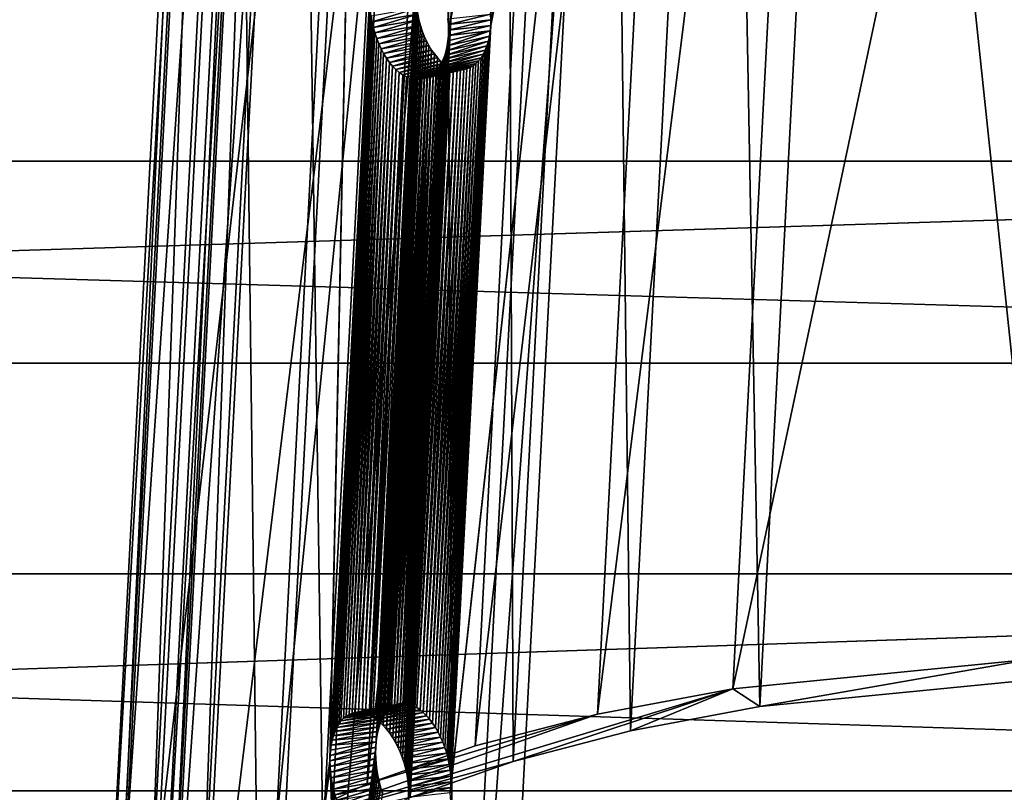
# Model space of a CAD drawing. Extents: x -1448 to 108, y -535 to 375.
# Tile 79 of 147: x -315 to -224, y 51 to 122. Entities that reach past the tile are written whole.
import ezdxf

# ---------------------------------------------------------------- set-up
doc = ezdxf.new("R2010")
doc.units = 0
doc.header["$LTSCALE"] = 33.374815
for name, color, linetype in [('121', 7, 'CONTINUOUS'), ('123', 7, 'CONTINUOUS'), ('306', 7, 'CONTINUOUS'), ('308', 7, 'CONTINUOUS'), ('309', 7, 'CONTINUOUS'), ('311', 7, 'CONTINUOUS'), ('312', 7, 'CONTINUOUS'), ('317', 7, 'CONTINUOUS'), ('318', 7, 'CONTINUOUS'), ('319', 7, 'CONTINUOUS')]:
    doc.layers.add(name, color=color, linetype=linetype)

msp = doc.modelspace()

# ---------------------------------------------------------------- linework, layer by layer
at = {"layer": '121', "color": 7, "linetype": 'CONTINUOUS'}
for points in [[(-1269.977, 90.882, -205.829), (-1269.977, 127.156, -185.624), (-49.977, 90.882, -205.829), (-1269.977, 90.882, -205.829)], [(-49.977, 90.882, -205.829), (-1269.977, 127.156, -185.624), (-49.977, 127.156, -185.624), (-49.977, 90.882, -205.829)], [(-1269.977, 51.514, -219.023), (-1269.977, 90.882, -205.829), (-49.977, 51.514, -219.023), (-1269.977, 51.514, -219.023)], [(-49.977, 51.514, -219.023), (-1269.977, 90.882, -205.829), (-49.977, 90.882, -205.829), (-49.977, 51.514, -219.023)], [(-1269.977, 10.392, -224.76), (-1269.977, 51.514, -219.023), (-49.977, 10.392, -224.76), (-1269.977, 10.392, -224.76)], [(-49.977, 10.392, -224.76), (-1269.977, 51.514, -219.023), (-49.977, 51.514, -219.023), (-49.977, 10.392, -224.76)]]:
    msp.add_3dface(points, dxfattribs=at)
at = {"layer": '123', "color": 7, "linetype": 'CONTINUOUS'}
for points in [[(-1269.977, 143.74, 173.1), (-1269.977, 109.486, 196.565), (-49.977, 143.74, 173.1), (-1269.977, 143.74, 173.1)], [(-1269.977, 109.486, 196.565), (-49.977, 109.486, 196.565), (-49.977, 143.74, 173.1), (-1269.977, 109.486, 196.565)], [(-1269.977, 109.486, 196.565), (-1269.977, 71.503, 213.336), (-49.977, 109.486, 196.565), (-1269.977, 109.486, 196.565)], [(-1269.977, 71.503, 213.336), (-49.977, 71.503, 213.336), (-49.977, 109.486, 196.565), (-1269.977, 71.503, 213.336)], [(-1269.977, 71.503, 213.336), (-1269.977, 31.085, 222.842), (-49.977, 71.503, 213.336), (-1269.977, 71.503, 213.336)], [(-1269.977, 31.085, 222.842), (-49.977, 31.085, 222.842), (-49.977, 71.503, 213.336), (-1269.977, 31.085, 222.842)]]:
    msp.add_3dface(points, dxfattribs=at)
at = {"layer": '306', "linetype": 'CONTINUOUS'}
for points in [[(-237.615, 227.541, -341.929), (-220.124, 61.874, -415.814), (-211.311, 230.144, -352.508), (-237.615, 227.541, -341.929)], [(-249.522, 225.31, -334.341), (-246.428, 59.272, -405.236), (-237.615, 227.541, -341.929), (-249.522, 225.31, -334.341)], [(-246.428, 59.272, -405.236), (-220.124, 61.874, -415.814), (-237.615, 227.541, -341.929), (-246.428, 59.272, -405.236)], [(-260.306, 222.507, -325.389), (-258.335, 57.041, -397.648), (-249.522, 225.31, -334.341), (-260.306, 222.507, -325.389)], [(-258.335, 57.041, -397.648), (-246.428, 59.272, -405.236), (-249.522, 225.31, -334.341), (-258.335, 57.041, -397.648)], [(-269.787, 219.178, -315.221), (-269.119, 54.238, -388.696), (-260.306, 222.507, -325.389), (-269.787, 219.178, -315.221)], [(-269.119, 54.238, -388.696), (-258.335, 57.041, -397.648), (-260.306, 222.507, -325.389), (-269.119, 54.238, -388.696)], [(-278.6, 50.909, -378.528), (-269.119, 54.238, -388.696), (-269.787, 219.178, -315.221), (-278.6, 50.909, -378.528)], [(-277.802, 215.381, -304.013), (-278.6, 50.909, -378.528), (-269.787, 219.178, -315.221), (-277.802, 215.381, -304.013)], [(-288.912, 206.663, -279.292), (-286.615, 47.112, -367.32), (-277.802, 215.381, -304.013), (-288.912, 206.663, -279.292)], [(-286.615, 47.112, -367.32), (-278.6, 50.909, -378.528), (-277.802, 215.381, -304.013), (-286.615, 47.112, -367.32)], [(-297.725, 38.393, -342.599), (-286.615, 47.112, -367.32), (-288.912, 206.663, -279.292), (-297.725, 38.393, -342.599)], [(-291.839, 201.874, -266.156), (-297.725, 38.393, -342.599), (-288.912, 206.663, -279.292), (-291.839, 201.874, -266.156)], [(-300.652, 33.604, -329.463), (-297.725, 38.393, -342.599), (-291.839, 201.874, -266.156), (-300.652, 33.604, -329.463)], [(-292.932, 196.906, -252.8), (-300.652, 33.604, -329.463), (-291.839, 201.874, -266.156), (-292.932, 196.906, -252.8)], [(-301.745, 28.637, -316.107), (-300.652, 33.604, -329.463), (-292.932, 196.906, -252.8), (-301.745, 28.637, -316.107)], [(-292.17, 191.847, -239.459), (-301.745, 28.637, -316.107), (-292.932, 196.906, -252.8), (-292.17, 191.847, -239.459)], [(-300.983, 23.578, -302.765), (-301.745, 28.637, -316.107), (-292.17, 191.847, -239.459), (-300.983, 23.578, -302.765)], [(-289.569, 186.782, -226.357), (-300.983, 23.578, -302.765), (-292.17, 191.847, -239.459), (-289.569, 186.782, -226.357)], [(-298.382, 18.512, -289.664), (-300.983, 23.578, -302.765), (-289.569, 186.782, -226.357), (-298.382, 18.512, -289.664)], [(-279.071, 176.983, -201.773), (-298.382, 18.512, -289.664), (-289.569, 186.782, -226.357), (-279.071, 176.983, -201.773)], [(-287.884, 8.713, -265.08), (-298.382, 18.512, -289.664), (-279.071, 176.983, -201.773), (-287.884, 8.713, -265.08)], [(-287.884, 8.713, -265.08), (-279.071, 176.983, -201.773), (-278.053, 126.149, -214.532), (-287.884, 8.713, -265.08)], [(-262.104, 168.135, -180.617), (-270.916, -0.135, -243.923), (-274.901, 51.345, -232.469), (-262.104, 168.135, -180.617)], [(-274.859, 51.844, -232.261), (-262.104, 168.135, -180.617), (-274.901, 51.345, -232.469), (-274.859, 51.844, -232.261)], [(-271.187, 121.956, -205.884), (-262.104, 168.135, -180.617), (-274.859, 51.844, -232.261), (-271.187, 121.956, -205.884)], [(-271.195, 122.994, -205.574), (-262.104, 168.135, -180.617), (-271.176, 122.47, -205.711), (-271.195, 122.994, -205.574)], [(-271.176, 122.47, -205.711), (-262.104, 168.135, -180.617), (-271.187, 121.956, -205.884), (-271.176, 122.47, -205.711)], [(-278.092, 125.65, -214.741), (-287.884, 8.713, -265.08), (-278.053, 126.149, -214.532), (-278.092, 125.65, -214.741)], [(-287.884, 8.713, -265.08), (-278.092, 125.65, -214.741), (-281.764, 55.538, -241.119), (-287.884, 8.713, -265.08)], [(-278.092, 125.65, -214.741), (-278.106, 125.137, -214.913), (-281.764, 55.538, -241.119), (-278.092, 125.65, -214.741)], [(-281.764, 55.538, -241.119), (-278.106, 125.137, -214.913), (-281.725, 56.036, -240.91), (-281.764, 55.538, -241.119)], [(-278.106, 125.137, -214.913), (-278.093, 124.611, -215.045), (-281.725, 56.036, -240.91), (-278.106, 125.137, -214.913)], [(-281.725, 56.036, -240.91), (-278.093, 124.611, -215.045), (-281.659, 56.516, -240.664), (-281.725, 56.036, -240.91)], [(-278.093, 124.611, -215.045), (-278.054, 124.076, -215.139), (-281.659, 56.516, -240.664), (-278.093, 124.611, -215.045)], [(-281.659, 56.516, -240.664), (-278.054, 124.076, -215.139), (-281.568, 56.974, -240.384), (-281.659, 56.516, -240.664)], [(-278.054, 124.076, -215.139), (-277.989, 123.541, -215.191), (-281.568, 56.974, -240.384), (-278.054, 124.076, -215.139)], [(-281.568, 56.974, -240.384), (-277.989, 123.541, -215.191), (-281.453, 57.401, -240.074), (-281.568, 56.974, -240.384)], [(-277.989, 123.541, -215.191), (-277.899, 123.01, -215.201), (-281.453, 57.401, -240.074), (-277.989, 123.541, -215.191)], [(-281.453, 57.401, -240.074), (-277.899, 123.01, -215.201), (-281.314, 57.797, -239.736), (-281.453, 57.401, -240.074)], [(-277.899, 123.01, -215.201), (-277.783, 122.485, -215.171), (-281.314, 57.797, -239.736), (-277.899, 123.01, -215.201)], [(-281.314, 57.797, -239.736), (-277.783, 122.485, -215.171), (-281.152, 58.16, -239.372), (-281.314, 57.797, -239.736)], [(-277.783, 122.485, -215.171), (-277.643, 121.968, -215.101), (-281.152, 58.16, -239.372), (-277.783, 122.485, -215.171)], [(-281.152, 58.16, -239.372), (-277.643, 121.968, -215.101), (-280.968, 58.487, -238.984), (-281.152, 58.16, -239.372)], [(-277.643, 121.968, -215.101), (-277.481, 121.468, -214.992), (-280.968, 58.487, -238.984), (-277.643, 121.968, -215.101)], [(-280.968, 58.487, -238.984), (-277.481, 121.468, -214.992), (-280.764, 58.774, -238.579), (-280.968, 58.487, -238.984)], [(-277.481, 121.468, -214.992), (-277.296, 120.989, -214.844), (-280.764, 58.774, -238.579), (-277.481, 121.468, -214.992)], [(-271.3, 120.977, -206.333), (-271.229, 121.458, -206.091), (-274.867, 52.882, -231.952), (-271.3, 120.977, -206.333)], [(-274.867, 52.882, -231.952), (-271.229, 121.458, -206.091), (-274.848, 52.358, -232.088), (-274.867, 52.882, -231.952)], [(-274.848, 52.358, -232.088), (-271.187, 121.956, -205.884), (-274.859, 51.844, -232.261), (-274.848, 52.358, -232.088)], [(-271.229, 121.458, -206.091), (-271.187, 121.956, -205.884), (-274.848, 52.358, -232.088), (-271.229, 121.458, -206.091)], [(-280.764, 58.774, -238.579), (-277.296, 120.989, -214.844), (-280.542, 59.019, -238.159), (-280.764, 58.774, -238.579)], [(-277.296, 120.989, -214.844), (-277.091, 120.533, -214.66), (-280.542, 59.019, -238.159), (-277.296, 120.989, -214.844)], [(-280.542, 59.019, -238.159), (-277.091, 120.533, -214.66), (-280.302, 59.22, -237.728), (-280.542, 59.019, -238.159)], [(-277.091, 120.533, -214.66), (-276.867, 120.103, -214.441), (-280.302, 59.22, -237.728), (-277.091, 120.533, -214.66)], [(-271.531, 120.086, -206.906), (-271.402, 120.517, -206.606), (-274.995, 53.946, -231.79), (-271.531, 120.086, -206.906)], [(-274.995, 53.946, -231.79), (-271.402, 120.517, -206.606), (-274.916, 53.415, -231.851), (-274.995, 53.946, -231.79)], [(-271.402, 120.517, -206.606), (-271.3, 120.977, -206.333), (-274.916, 53.415, -231.851), (-271.402, 120.517, -206.606)], [(-274.916, 53.415, -231.851), (-271.3, 120.977, -206.333), (-274.867, 52.882, -231.952), (-274.916, 53.415, -231.851)], [(-280.302, 59.22, -237.728), (-276.867, 120.103, -214.441), (-280.047, 59.377, -237.288), (-280.302, 59.22, -237.728)], [(-276.867, 120.103, -214.441), (-276.624, 119.702, -214.189), (-280.047, 59.377, -237.288), (-276.867, 120.103, -214.441)], [(-280.047, 59.377, -237.288), (-276.624, 119.702, -214.189), (-279.778, 59.489, -236.843), (-280.047, 59.377, -237.288)], [(-276.624, 119.702, -214.189), (-276.366, 119.337, -213.908), (-279.778, 59.489, -236.843), (-276.624, 119.702, -214.189)], [(-271.868, 119.32, -207.583), (-271.686, 119.687, -207.233), (-275.237, 54.996, -231.784), (-271.868, 119.32, -207.583)], [(-275.237, 54.996, -231.784), (-271.686, 119.687, -207.233), (-275.102, 54.474, -231.767), (-275.237, 54.996, -231.784)], [(-271.686, 119.687, -207.233), (-271.531, 120.086, -206.906), (-275.102, 54.474, -231.767), (-271.686, 119.687, -207.233)], [(-275.102, 54.474, -231.767), (-271.531, 120.086, -206.906), (-274.995, 53.946, -231.79), (-275.102, 54.474, -231.767)], [(-279.778, 59.489, -236.843), (-276.366, 119.337, -213.908), (-279.498, 59.554, -236.4), (-279.778, 59.489, -236.843)], [(-276.366, 119.337, -213.908), (-276.095, 119.007, -213.599), (-279.498, 59.554, -236.4), (-276.366, 119.337, -213.908)], [(-279.498, 59.554, -236.4), (-276.095, 119.007, -213.599), (-279.208, 59.572, -235.96), (-279.498, 59.554, -236.4)], [(-276.095, 119.007, -213.599), (-275.811, 118.715, -213.263), (-279.208, 59.572, -235.96), (-276.095, 119.007, -213.599)], [(-279.208, 59.572, -235.96), (-275.811, 118.715, -213.263), (-278.91, 59.544, -235.525), (-279.208, 59.572, -235.96)], [(-275.811, 118.715, -213.263), (-275.517, 118.464, -212.905), (-278.91, 59.544, -235.525), (-275.811, 118.715, -213.263)], [(-272.545, 118.447, -208.75), (-272.3, 118.697, -208.346), (-275.791, 56.477, -232.064), (-272.545, 118.447, -208.75)], [(-275.791, 56.477, -232.064), (-272.3, 118.697, -208.346), (-275.583, 56.003, -231.933), (-275.791, 56.477, -232.064)], [(-272.3, 118.697, -208.346), (-272.073, 118.988, -207.956), (-275.583, 56.003, -231.933), (-272.3, 118.697, -208.346)], [(-275.583, 56.003, -231.933), (-272.073, 118.988, -207.956), (-275.398, 55.508, -231.839), (-275.583, 56.003, -231.933)], [(-272.073, 118.988, -207.956), (-271.868, 119.32, -207.583), (-275.398, 55.508, -231.839), (-272.073, 118.988, -207.956)], [(-275.398, 55.508, -231.839), (-271.868, 119.32, -207.583), (-275.237, 54.996, -231.784), (-275.398, 55.508, -231.839)], [(-278.91, 59.544, -235.525), (-275.517, 118.464, -212.905), (-278.606, 59.469, -235.1), (-278.91, 59.544, -235.525)], [(-275.517, 118.464, -212.905), (-275.215, 118.255, -212.528), (-278.606, 59.469, -235.1), (-275.517, 118.464, -212.905)], [(-278.606, 59.469, -235.1), (-275.215, 118.255, -212.528), (-278.3, 59.35, -234.69), (-278.606, 59.469, -235.1)], [(-275.215, 118.255, -212.528), (-274.908, 118.091, -212.135), (-278.3, 59.35, -234.69), (-275.215, 118.255, -212.528)], [(-278.3, 59.35, -234.69), (-274.908, 118.091, -212.135), (-277.993, 59.186, -234.296), (-278.3, 59.35, -234.69)], [(-274.908, 118.091, -212.135), (-274.598, 117.972, -211.727), (-277.993, 59.186, -234.296), (-274.908, 118.091, -212.135)], [(-277.993, 59.186, -234.296), (-274.598, 117.972, -211.727), (-277.688, 58.978, -233.922), (-277.993, 59.186, -234.296)], [(-274.598, 117.972, -211.727), (-274.286, 117.9, -211.308), (-277.688, 58.978, -233.922), (-274.598, 117.972, -211.727)], [(-277.688, 58.978, -233.922), (-274.286, 117.9, -211.308), (-277.386, 58.728, -233.57), (-277.688, 58.978, -233.922)], [(-274.286, 117.9, -211.308), (-273.977, 117.874, -210.881), (-277.386, 58.728, -233.57), (-274.286, 117.9, -211.308)], [(-277.386, 58.728, -233.57), (-273.977, 117.874, -210.881), (-277.089, 58.439, -233.242), (-277.386, 58.728, -233.57)], [(-273.977, 117.874, -210.881), (-273.672, 117.895, -210.452), (-277.089, 58.439, -233.242), (-273.977, 117.874, -210.881)], [(-277.089, 58.439, -233.242), (-273.672, 117.895, -210.452), (-276.803, 58.112, -232.943), (-277.089, 58.439, -233.242)], [(-273.672, 117.895, -210.452), (-273.374, 117.964, -210.021), (-276.803, 58.112, -232.943), (-273.672, 117.895, -210.452)], [(-276.803, 58.112, -232.943), (-273.374, 117.964, -210.021), (-276.528, 57.75, -232.674), (-276.803, 58.112, -232.943)], [(-273.374, 117.964, -210.021), (-273.084, 118.08, -209.59), (-276.528, 57.75, -232.674), (-273.374, 117.964, -210.021)], [(-276.528, 57.75, -232.674), (-273.084, 118.08, -209.59), (-276.265, 57.354, -232.436), (-276.528, 57.75, -232.674)], [(-273.084, 118.08, -209.59), (-272.807, 118.241, -209.165), (-276.265, 57.354, -232.436), (-273.084, 118.08, -209.59)], [(-276.265, 57.354, -232.436), (-272.807, 118.241, -209.165), (-276.019, 56.928, -232.233), (-276.265, 57.354, -232.436)], [(-272.807, 118.241, -209.165), (-272.545, 118.447, -208.75), (-276.019, 56.928, -232.233), (-272.807, 118.241, -209.165)], [(-276.019, 56.928, -232.233), (-272.545, 118.447, -208.75), (-275.791, 56.477, -232.064), (-276.019, 56.928, -232.233)], [(-287.884, 8.713, -265.08), (-281.764, 55.538, -241.119), (-281.778, 55.024, -241.291), (-287.884, 8.713, -265.08)], [(-281.765, 54.499, -241.423), (-287.884, 8.713, -265.08), (-281.778, 55.024, -241.291), (-281.765, 54.499, -241.423)], [(-281.726, 53.963, -241.516), (-287.884, 8.713, -265.08), (-281.765, 54.499, -241.423), (-281.726, 53.963, -241.516)], [(-281.661, 53.429, -241.568), (-287.884, 8.713, -265.08), (-281.726, 53.963, -241.516), (-281.661, 53.429, -241.568)], [(-281.571, 52.898, -241.579), (-287.884, 8.713, -265.08), (-281.661, 53.429, -241.568), (-281.571, 52.898, -241.579)], [(-281.455, 52.372, -241.549), (-287.884, 8.713, -265.08), (-281.571, 52.898, -241.579), (-281.455, 52.372, -241.549)], [(-281.315, 51.856, -241.479), (-287.884, 8.713, -265.08), (-281.455, 52.372, -241.549), (-281.315, 51.856, -241.479)], [(-281.153, 51.356, -241.369), (-287.884, 8.713, -265.08), (-281.315, 51.856, -241.479), (-281.153, 51.356, -241.369)]]:
    msp.add_3dface(points, dxfattribs=at)
at = {"layer": '308', "linetype": 'CONTINUOUS'}
for points in [[(-221.413, 63.634, -420.313), (-246.428, 59.272, -405.236), (-248.911, 60.914, -409.254), (-221.413, 63.634, -420.313)], [(-220.124, 61.874, -415.814), (-246.428, 59.272, -405.236), (-221.413, 63.634, -420.313), (-220.124, 61.874, -415.814)], [(-248.911, 60.914, -409.254), (-269.119, 54.238, -388.696), (-290.92, 48.202, -369.618), (-248.911, 60.914, -409.254)], [(-261.355, 58.581, -401.322), (-248.911, 60.914, -409.254), (-290.92, 48.202, -369.618), (-261.355, 58.581, -401.322)], [(-258.335, 57.041, -397.648), (-269.119, 54.238, -388.696), (-248.911, 60.914, -409.254), (-258.335, 57.041, -397.648)], [(-246.428, 59.272, -405.236), (-258.335, 57.041, -397.648), (-248.911, 60.914, -409.254), (-246.428, 59.272, -405.236)], [(-282.54, 52.171, -381.335), (-261.355, 58.581, -401.322), (-290.92, 48.202, -369.618), (-282.54, 52.171, -381.335)], [(-272.63, 55.65, -391.962), (-261.355, 58.581, -401.322), (-282.54, 52.171, -381.335), (-272.63, 55.65, -391.962)], [(-269.119, 54.238, -388.696), (-278.6, 50.909, -378.528), (-290.92, 48.202, -369.618), (-269.119, 54.238, -388.696)]]:
    msp.add_3dface(points, dxfattribs=at)
at = {"layer": '309', "linetype": 'CONTINUOUS'}
for points in [[(-270.916, -0.135, -243.923), (-262.104, 168.135, -180.617), (-274.509, -1.193, -240.611), (-270.916, -0.135, -243.923)], [(-274.509, -1.193, -240.611), (-262.104, 168.135, -180.617), (-265.696, 167.076, -177.304), (-274.509, -1.193, -240.611)]]:
    msp.add_3dface(points, dxfattribs=at)
at = {"layer": '311', "linetype": 'CONTINUOUS'}
for points in [[(-221.413, 63.634, -420.313), (-248.911, 60.914, -409.254), (-212.6, 231.904, -357.007), (-221.413, 63.634, -420.313)], [(-248.911, 60.914, -409.254), (-240.098, 229.183, -345.947), (-212.6, 231.904, -357.007), (-248.911, 60.914, -409.254)], [(-248.911, 60.914, -409.254), (-261.355, 58.581, -401.322), (-240.098, 229.183, -345.947), (-248.911, 60.914, -409.254)], [(-261.355, 58.581, -401.322), (-252.543, 226.851, -338.016), (-240.098, 229.183, -345.947), (-261.355, 58.581, -401.322)], [(-261.355, 58.581, -401.322), (-272.63, 55.65, -391.962), (-252.543, 226.851, -338.016), (-261.355, 58.581, -401.322)], [(-272.63, 55.65, -391.962), (-263.818, 223.92, -328.656), (-252.543, 226.851, -338.016), (-272.63, 55.65, -391.962)], [(-272.63, 55.65, -391.962), (-282.54, 52.171, -381.335), (-263.818, 223.92, -328.656), (-272.63, 55.65, -391.962)], [(-282.54, 52.171, -381.335), (-273.727, 220.441, -318.029), (-263.818, 223.92, -328.656), (-282.54, 52.171, -381.335)], [(-282.54, 52.171, -381.335), (-290.92, 48.202, -369.618), (-273.727, 220.441, -318.029), (-282.54, 52.171, -381.335)], [(-290.92, 48.202, -369.618), (-282.107, 216.471, -306.311), (-273.727, 220.441, -318.029), (-290.92, 48.202, -369.618)], [(-290.92, 48.202, -369.618), (-302.535, 39.087, -343.774), (-282.107, 216.471, -306.311), (-290.92, 48.202, -369.618)], [(-302.535, 39.087, -343.774), (-293.722, 207.357, -280.468), (-282.107, 216.471, -306.311), (-302.535, 39.087, -343.774)], [(-302.535, 39.087, -343.774), (-305.595, 34.08, -330.039), (-293.722, 207.357, -280.468), (-302.535, 39.087, -343.774)], [(-305.595, 34.08, -330.039), (-296.783, 202.35, -266.733), (-293.722, 207.357, -280.468), (-305.595, 34.08, -330.039)], [(-305.595, 34.08, -330.039), (-306.738, 28.886, -316.075), (-296.783, 202.35, -266.733), (-305.595, 34.08, -330.039)], [(-306.738, 28.886, -316.075), (-297.925, 197.156, -252.768), (-296.783, 202.35, -266.733), (-306.738, 28.886, -316.075)], [(-306.738, 28.886, -316.075), (-305.942, 23.597, -302.126), (-297.925, 197.156, -252.768), (-306.738, 28.886, -316.075)], [(-305.942, 23.597, -302.126), (-297.129, 191.866, -238.82), (-297.925, 197.156, -252.768), (-305.942, 23.597, -302.126)], [(-305.942, 23.597, -302.126), (-303.222, 18.3, -288.427), (-297.129, 191.866, -238.82), (-305.942, 23.597, -302.126)], [(-303.222, 18.3, -288.427), (-294.409, 186.57, -225.12), (-297.129, 191.866, -238.82), (-303.222, 18.3, -288.427)], [(-303.222, 18.3, -288.427), (-292.247, 8.056, -262.726), (-294.409, 186.57, -225.12), (-303.222, 18.3, -288.427)], [(-292.247, 8.056, -262.726), (-283.434, 176.326, -199.419), (-294.409, 186.57, -225.12), (-292.247, 8.056, -262.726)], [(-283.434, 176.326, -199.419), (-292.247, 8.056, -262.726), (-285.979, 54.28, -238.685), (-283.434, 176.326, -199.419)], [(-285.967, 54.78, -238.518), (-283.434, 176.326, -199.419), (-285.979, 54.28, -238.685), (-285.967, 54.78, -238.518)], [(-283.434, 176.326, -199.419), (-285.967, 54.78, -238.518), (-282.295, 124.892, -212.14), (-283.434, 176.326, -199.419)], [(-265.696, 167.076, -177.304), (-275.344, 171.534, -187.808), (-275.065, 121.53, -202.712), (-265.696, 167.076, -177.304)], [(-275.065, 121.53, -202.712), (-275.344, 171.534, -187.808), (-275.084, 122.041, -202.579), (-275.065, 121.53, -202.712)], [(-275.084, 122.041, -202.579), (-275.344, 171.534, -187.808), (-275.134, 122.563, -202.483), (-275.084, 122.041, -202.579)], [(-274.509, -1.193, -240.611), (-265.696, 167.076, -177.304), (-275.065, 121.53, -202.712), (-274.509, -1.193, -240.611)], [(-285.967, 54.78, -238.518), (-285.928, 55.264, -238.314), (-282.295, 124.892, -212.14), (-285.967, 54.78, -238.518)], [(-282.295, 124.892, -212.14), (-285.928, 55.264, -238.314), (-282.307, 124.392, -212.307), (-282.295, 124.892, -212.14)], [(-285.928, 55.264, -238.314), (-285.863, 55.731, -238.074), (-282.307, 124.392, -212.307), (-285.928, 55.264, -238.314)], [(-282.307, 124.392, -212.307), (-285.863, 55.731, -238.074), (-282.294, 123.879, -212.435), (-282.307, 124.392, -212.307)], [(-285.863, 55.731, -238.074), (-285.773, 56.178, -237.798), (-282.294, 123.879, -212.435), (-285.863, 55.731, -238.074)], [(-282.294, 123.879, -212.435), (-285.773, 56.178, -237.798), (-282.255, 123.356, -212.525), (-282.294, 123.879, -212.435)], [(-285.773, 56.178, -237.798), (-285.659, 56.596, -237.492), (-282.255, 123.356, -212.525), (-285.773, 56.178, -237.798)], [(-282.255, 123.356, -212.525), (-285.659, 56.596, -237.492), (-282.19, 122.831, -212.573), (-282.255, 123.356, -212.525)], [(-285.659, 56.596, -237.492), (-285.52, 56.986, -237.156), (-282.19, 122.831, -212.573), (-285.659, 56.596, -237.492)], [(-282.19, 122.831, -212.573), (-285.52, 56.986, -237.156), (-282.099, 122.306, -212.581), (-282.19, 122.831, -212.573)], [(-285.52, 56.986, -237.156), (-285.357, 57.344, -236.792), (-282.099, 122.306, -212.581), (-285.52, 56.986, -237.156)], [(-282.099, 122.306, -212.581), (-285.357, 57.344, -236.792), (-281.982, 121.784, -212.548), (-282.099, 122.306, -212.581)], [(-285.357, 57.344, -236.792), (-285.171, 57.668, -236.401), (-281.982, 121.784, -212.548), (-285.357, 57.344, -236.792)], [(-281.982, 121.784, -212.548), (-285.171, 57.668, -236.401), (-281.84, 121.267, -212.474), (-281.982, 121.784, -212.548)], [(-275.075, 121.03, -202.88), (-274.509, -1.193, -240.611), (-275.065, 121.53, -202.712), (-275.075, 121.03, -202.88)], [(-285.171, 57.668, -236.401), (-284.963, 57.954, -235.989), (-281.84, 121.267, -212.474), (-285.171, 57.668, -236.401)], [(-281.84, 121.267, -212.474), (-284.963, 57.954, -235.989), (-281.673, 120.763, -212.359), (-281.84, 121.267, -212.474)], [(-284.963, 57.954, -235.989), (-284.735, 58.2, -235.56), (-281.673, 120.763, -212.359), (-284.963, 57.954, -235.989)], [(-281.673, 120.763, -212.359), (-284.735, 58.2, -235.56), (-281.484, 120.276, -212.205), (-281.673, 120.763, -212.359)], [(-278.747, 50.918, -229.258), (-274.509, -1.193, -240.611), (-275.075, 121.03, -202.88), (-278.747, 50.918, -229.258)], [(-275.116, 120.545, -203.082), (-278.747, 50.918, -229.258), (-275.075, 121.03, -202.88), (-275.116, 120.545, -203.082)], [(-278.737, 51.417, -229.09), (-278.747, 50.918, -229.258), (-275.116, 120.545, -203.082), (-278.737, 51.417, -229.09)], [(-275.187, 120.077, -203.318), (-278.737, 51.417, -229.09), (-275.116, 120.545, -203.082), (-275.187, 120.077, -203.318)], [(-284.735, 58.2, -235.56), (-284.487, 58.403, -235.115), (-281.484, 120.276, -212.205), (-284.735, 58.2, -235.56)], [(-281.484, 120.276, -212.205), (-284.487, 58.403, -235.115), (-281.271, 119.809, -212.012), (-281.484, 120.276, -212.205)], [(-284.487, 58.403, -235.115), (-284.221, 58.561, -234.658), (-281.271, 119.809, -212.012), (-284.487, 58.403, -235.115)], [(-281.271, 119.809, -212.012), (-284.221, 58.561, -234.658), (-281.036, 119.366, -211.782), (-281.271, 119.809, -212.012)], [(-278.806, 52.45, -228.861), (-278.756, 51.929, -228.957), (-275.287, 119.628, -203.587), (-278.806, 52.45, -228.861)], [(-275.415, 119.207, -203.884), (-278.806, 52.45, -228.861), (-275.287, 119.628, -203.587), (-275.415, 119.207, -203.884)], [(-278.756, 51.929, -228.957), (-278.737, 51.417, -229.09), (-275.187, 120.077, -203.318), (-278.756, 51.929, -228.957)], [(-275.287, 119.628, -203.587), (-278.756, 51.929, -228.957), (-275.187, 120.077, -203.318), (-275.287, 119.628, -203.587)], [(-284.221, 58.561, -234.658), (-283.938, 58.674, -234.191), (-281.036, 119.366, -211.782), (-284.221, 58.561, -234.658)], [(-281.036, 119.366, -211.782), (-283.938, 58.674, -234.191), (-280.781, 118.949, -211.514), (-281.036, 119.366, -211.782)], [(-283.938, 58.674, -234.191), (-283.642, 58.739, -233.723), (-280.781, 118.949, -211.514), (-283.938, 58.674, -234.191)], [(-280.781, 118.949, -211.514), (-283.642, 58.739, -233.723), (-280.509, 118.566, -211.215), (-280.781, 118.949, -211.514)], [(-278.992, 53.493, -228.783), (-278.884, 52.972, -228.802), (-275.571, 118.814, -204.208), (-278.992, 53.493, -228.783)], [(-275.754, 118.452, -204.558), (-278.992, 53.493, -228.783), (-275.571, 118.814, -204.208), (-275.754, 118.452, -204.558)], [(-278.884, 52.972, -228.802), (-278.806, 52.45, -228.861), (-275.415, 119.207, -203.884), (-278.884, 52.972, -228.802)], [(-275.571, 118.814, -204.208), (-278.884, 52.972, -228.802), (-275.415, 119.207, -203.884), (-275.571, 118.814, -204.208)], [(-283.642, 58.739, -233.723), (-283.335, 58.755, -233.257), (-280.509, 118.566, -211.215), (-283.642, 58.739, -233.723)], [(-280.509, 118.566, -211.215), (-283.335, 58.755, -233.257), (-280.22, 118.218, -210.885), (-280.509, 118.566, -211.215)], [(-283.335, 58.755, -233.257), (-283.016, 58.722, -232.793), (-280.22, 118.218, -210.885), (-283.335, 58.755, -233.257)], [(-280.22, 118.218, -210.885), (-283.016, 58.722, -232.793), (-279.917, 117.909, -210.526), (-280.22, 118.218, -210.885)], [(-283.016, 58.722, -232.793), (-282.691, 58.641, -232.339), (-279.917, 117.909, -210.526), (-283.016, 58.722, -232.793)], [(-279.917, 117.909, -210.526), (-282.691, 58.641, -232.339), (-279.601, 117.641, -210.142), (-279.917, 117.909, -210.526)], [(-279.483, 55.023, -228.96), (-279.293, 54.523, -228.861), (-276.193, 117.831, -205.329), (-279.483, 55.023, -228.96)], [(-276.445, 117.581, -205.742), (-279.483, 55.023, -228.96), (-276.193, 117.831, -205.329), (-276.445, 117.581, -205.742)], [(-279.293, 54.523, -228.861), (-279.129, 54.011, -228.802), (-275.962, 118.123, -204.934), (-279.293, 54.523, -228.861)], [(-276.193, 117.831, -205.329), (-279.293, 54.523, -228.861), (-275.962, 118.123, -204.934), (-276.193, 117.831, -205.329)], [(-279.129, 54.011, -228.802), (-278.992, 53.493, -228.783), (-275.754, 118.452, -204.558), (-279.129, 54.011, -228.802)], [(-275.962, 118.123, -204.934), (-279.129, 54.011, -228.802), (-275.754, 118.452, -204.558), (-275.962, 118.123, -204.934)], [(-282.691, 58.641, -232.339), (-282.363, 58.512, -231.898), (-279.601, 117.641, -210.142), (-282.691, 58.641, -232.339)], [(-279.601, 117.641, -210.142), (-282.363, 58.512, -231.898), (-279.278, 117.418, -209.736), (-279.601, 117.641, -210.142)], [(-282.363, 58.512, -231.898), (-282.033, 58.336, -231.475), (-279.278, 117.418, -209.736), (-282.363, 58.512, -231.898)], [(-279.278, 117.418, -209.736), (-282.033, 58.336, -231.475), (-278.948, 117.242, -209.314), (-279.278, 117.418, -209.736)], [(-282.033, 58.336, -231.475), (-281.705, 58.113, -231.073), (-278.948, 117.242, -209.314), (-282.033, 58.336, -231.475)], [(-278.948, 117.242, -209.314), (-281.705, 58.113, -231.073), (-278.615, 117.114, -208.876), (-278.948, 117.242, -209.314)], [(-281.705, 58.113, -231.073), (-281.381, 57.848, -230.695), (-278.615, 117.114, -208.876), (-281.705, 58.113, -231.073)], [(-278.615, 117.114, -208.876), (-281.381, 57.848, -230.695), (-278.281, 117.034, -208.428), (-278.615, 117.114, -208.876)], [(-281.381, 57.848, -230.695), (-281.064, 57.541, -230.345), (-278.281, 117.034, -208.428), (-281.381, 57.848, -230.695)], [(-278.281, 117.034, -208.428), (-281.064, 57.541, -230.345), (-277.95, 117.004, -207.973), (-278.281, 117.034, -208.428)], [(-281.064, 57.541, -230.345), (-280.76, 57.197, -230.026), (-277.95, 117.004, -207.973), (-281.064, 57.541, -230.345)], [(-280.76, 57.197, -230.026), (-280.468, 56.818, -229.74), (-277.626, 117.024, -207.518), (-280.76, 57.197, -230.026)], [(-277.95, 117.004, -207.973), (-280.76, 57.197, -230.026), (-277.626, 117.024, -207.518), (-277.95, 117.004, -207.973)], [(-280.468, 56.818, -229.74), (-280.191, 56.405, -229.488), (-277.311, 117.092, -207.063), (-280.468, 56.818, -229.74)], [(-277.626, 117.024, -207.518), (-280.468, 56.818, -229.74), (-277.311, 117.092, -207.063), (-277.626, 117.024, -207.518)], [(-280.191, 56.405, -229.488), (-279.933, 55.967, -229.273), (-277.006, 117.21, -206.612), (-280.191, 56.405, -229.488)], [(-277.311, 117.092, -207.063), (-280.191, 56.405, -229.488), (-277.006, 117.21, -206.612), (-277.311, 117.092, -207.063)], [(-279.933, 55.967, -229.273), (-279.697, 55.505, -229.097), (-276.717, 117.373, -206.171), (-279.933, 55.967, -229.273)], [(-277.006, 117.21, -206.612), (-279.933, 55.967, -229.273), (-276.717, 117.373, -206.171), (-277.006, 117.21, -206.612)], [(-279.697, 55.505, -229.097), (-279.483, 55.023, -228.96), (-276.445, 117.581, -205.742), (-279.697, 55.505, -229.097)], [(-276.717, 117.373, -206.171), (-279.697, 55.505, -229.097), (-276.445, 117.581, -205.742), (-276.717, 117.373, -206.171)], [(-285.979, 54.28, -238.685), (-292.247, 8.056, -262.726), (-285.966, 53.767, -238.813), (-285.979, 54.28, -238.685)], [(-292.247, 8.056, -262.726), (-284.157, 3.264, -251.115), (-285.966, 53.767, -238.813), (-292.247, 8.056, -262.726)], [(-285.966, 53.767, -238.813), (-284.157, 3.264, -251.115), (-285.927, 53.243, -238.902), (-285.966, 53.767, -238.813)], [(-285.927, 53.243, -238.902), (-284.157, 3.264, -251.115), (-285.862, 52.718, -238.951), (-285.927, 53.243, -238.902)], [(-285.862, 52.718, -238.951), (-284.157, 3.264, -251.115), (-285.771, 52.194, -238.959), (-285.862, 52.718, -238.951)], [(-285.771, 52.194, -238.959), (-284.157, 3.264, -251.115), (-285.654, 51.672, -238.926), (-285.771, 52.194, -238.959)], [(-285.654, 51.672, -238.926), (-284.157, 3.264, -251.115), (-285.512, 51.155, -238.852), (-285.654, 51.672, -238.926)]]:
    msp.add_3dface(points, dxfattribs=at)
at = {"layer": '312', "linetype": 'CONTINUOUS'}
for points in [[(-277.989, 123.541, -215.191), (-282.19, 122.831, -212.573), (-282.099, 122.306, -212.581), (-277.989, 123.541, -215.191)], [(-277.899, 123.01, -215.201), (-277.989, 123.541, -215.191), (-282.099, 122.306, -212.581), (-277.899, 123.01, -215.201)], [(-277.899, 123.01, -215.201), (-282.099, 122.306, -212.581), (-281.982, 121.784, -212.548), (-277.899, 123.01, -215.201)], [(-277.783, 122.485, -215.171), (-277.899, 123.01, -215.201), (-281.982, 121.784, -212.548), (-277.783, 122.485, -215.171)], [(-277.783, 122.485, -215.171), (-281.982, 121.784, -212.548), (-281.84, 121.267, -212.474), (-277.783, 122.485, -215.171)], [(-277.643, 121.968, -215.101), (-277.783, 122.485, -215.171), (-281.84, 121.267, -212.474), (-277.643, 121.968, -215.101)], [(-277.643, 121.968, -215.101), (-281.84, 121.267, -212.474), (-281.673, 120.763, -212.359), (-277.643, 121.968, -215.101)], [(-277.481, 121.468, -214.992), (-277.643, 121.968, -215.101), (-281.673, 120.763, -212.359), (-277.481, 121.468, -214.992)], [(-277.481, 121.468, -214.992), (-281.673, 120.763, -212.359), (-281.484, 120.276, -212.205), (-277.481, 121.468, -214.992)], [(-277.296, 120.989, -214.844), (-277.481, 121.468, -214.992), (-281.484, 120.276, -212.205), (-277.296, 120.989, -214.844)], [(-271.229, 121.458, -206.091), (-271.3, 120.977, -206.333), (-275.187, 120.077, -203.318), (-271.229, 121.458, -206.091)], [(-271.229, 121.458, -206.091), (-275.187, 120.077, -203.318), (-275.116, 120.545, -203.082), (-271.229, 121.458, -206.091)], [(-271.229, 121.458, -206.091), (-275.116, 120.545, -203.082), (-275.075, 121.03, -202.88), (-271.229, 121.458, -206.091)], [(-271.187, 121.956, -205.884), (-271.229, 121.458, -206.091), (-275.075, 121.03, -202.88), (-271.187, 121.956, -205.884)], [(-277.296, 120.989, -214.844), (-281.484, 120.276, -212.205), (-281.271, 119.809, -212.012), (-277.296, 120.989, -214.844)], [(-277.091, 120.533, -214.66), (-277.296, 120.989, -214.844), (-281.271, 119.809, -212.012), (-277.091, 120.533, -214.66)], [(-277.091, 120.533, -214.66), (-281.271, 119.809, -212.012), (-281.036, 119.366, -211.782), (-277.091, 120.533, -214.66)], [(-276.867, 120.103, -214.441), (-277.091, 120.533, -214.66), (-281.036, 119.366, -211.782), (-276.867, 120.103, -214.441)], [(-271.402, 120.517, -206.606), (-271.531, 120.086, -206.906), (-275.415, 119.207, -203.884), (-271.402, 120.517, -206.606)], [(-271.402, 120.517, -206.606), (-275.415, 119.207, -203.884), (-275.287, 119.628, -203.587), (-271.402, 120.517, -206.606)], [(-271.3, 120.977, -206.333), (-271.402, 120.517, -206.606), (-275.287, 119.628, -203.587), (-271.3, 120.977, -206.333)], [(-271.3, 120.977, -206.333), (-275.287, 119.628, -203.587), (-275.187, 120.077, -203.318), (-271.3, 120.977, -206.333)], [(-276.867, 120.103, -214.441), (-281.036, 119.366, -211.782), (-280.781, 118.949, -211.514), (-276.867, 120.103, -214.441)], [(-276.624, 119.702, -214.189), (-276.867, 120.103, -214.441), (-280.781, 118.949, -211.514), (-276.624, 119.702, -214.189)], [(-276.624, 119.702, -214.189), (-280.781, 118.949, -211.514), (-280.509, 118.566, -211.215), (-276.624, 119.702, -214.189)], [(-276.366, 119.337, -213.908), (-276.624, 119.702, -214.189), (-280.509, 118.566, -211.215), (-276.366, 119.337, -213.908)], [(-271.686, 119.687, -207.233), (-271.868, 119.32, -207.583), (-275.754, 118.452, -204.558), (-271.686, 119.687, -207.233)], [(-271.686, 119.687, -207.233), (-275.754, 118.452, -204.558), (-275.571, 118.814, -204.208), (-271.686, 119.687, -207.233)], [(-271.531, 120.086, -206.906), (-271.686, 119.687, -207.233), (-275.571, 118.814, -204.208), (-271.531, 120.086, -206.906)], [(-271.531, 120.086, -206.906), (-275.571, 118.814, -204.208), (-275.415, 119.207, -203.884), (-271.531, 120.086, -206.906)], [(-276.366, 119.337, -213.908), (-280.509, 118.566, -211.215), (-280.22, 118.218, -210.885), (-276.366, 119.337, -213.908)], [(-276.095, 119.007, -213.599), (-276.366, 119.337, -213.908), (-280.22, 118.218, -210.885), (-276.095, 119.007, -213.599)], [(-276.095, 119.007, -213.599), (-280.22, 118.218, -210.885), (-279.917, 117.909, -210.526), (-276.095, 119.007, -213.599)], [(-275.811, 118.715, -213.263), (-276.095, 119.007, -213.599), (-279.917, 117.909, -210.526), (-275.811, 118.715, -213.263)], [(-275.811, 118.715, -213.263), (-279.917, 117.909, -210.526), (-279.601, 117.641, -210.142), (-275.811, 118.715, -213.263)], [(-275.517, 118.464, -212.905), (-275.811, 118.715, -213.263), (-279.601, 117.641, -210.142), (-275.517, 118.464, -212.905)], [(-272.3, 118.697, -208.346), (-272.545, 118.447, -208.75), (-276.445, 117.581, -205.742), (-272.3, 118.697, -208.346)], [(-272.3, 118.697, -208.346), (-276.445, 117.581, -205.742), (-276.193, 117.831, -205.329), (-272.3, 118.697, -208.346)], [(-272.073, 118.988, -207.956), (-272.3, 118.697, -208.346), (-276.193, 117.831, -205.329), (-272.073, 118.988, -207.956)], [(-272.073, 118.988, -207.956), (-276.193, 117.831, -205.329), (-275.962, 118.123, -204.934), (-272.073, 118.988, -207.956)], [(-271.868, 119.32, -207.583), (-272.073, 118.988, -207.956), (-275.962, 118.123, -204.934), (-271.868, 119.32, -207.583)], [(-271.868, 119.32, -207.583), (-275.962, 118.123, -204.934), (-275.754, 118.452, -204.558), (-271.868, 119.32, -207.583)], [(-275.517, 118.464, -212.905), (-279.601, 117.641, -210.142), (-279.278, 117.418, -209.736), (-275.517, 118.464, -212.905)], [(-275.215, 118.255, -212.528), (-275.517, 118.464, -212.905), (-279.278, 117.418, -209.736), (-275.215, 118.255, -212.528)], [(-275.215, 118.255, -212.528), (-279.278, 117.418, -209.736), (-278.948, 117.242, -209.314), (-275.215, 118.255, -212.528)], [(-274.908, 118.091, -212.135), (-275.215, 118.255, -212.528), (-278.948, 117.242, -209.314), (-274.908, 118.091, -212.135)], [(-274.598, 117.972, -211.727), (-274.908, 118.091, -212.135), (-278.948, 117.242, -209.314), (-274.598, 117.972, -211.727)], [(-274.598, 117.972, -211.727), (-278.948, 117.242, -209.314), (-278.615, 117.114, -208.876), (-274.598, 117.972, -211.727)], [(-274.286, 117.9, -211.308), (-274.598, 117.972, -211.727), (-278.615, 117.114, -208.876), (-274.286, 117.9, -211.308)], [(-274.286, 117.9, -211.308), (-278.615, 117.114, -208.876), (-278.281, 117.034, -208.428), (-274.286, 117.9, -211.308)], [(-273.977, 117.874, -210.881), (-274.286, 117.9, -211.308), (-278.281, 117.034, -208.428), (-273.977, 117.874, -210.881)], [(-273.977, 117.874, -210.881), (-278.281, 117.034, -208.428), (-277.95, 117.004, -207.973), (-273.977, 117.874, -210.881)], [(-273.672, 117.895, -210.452), (-273.977, 117.874, -210.881), (-277.95, 117.004, -207.973), (-273.672, 117.895, -210.452)], [(-273.672, 117.895, -210.452), (-277.95, 117.004, -207.973), (-277.626, 117.024, -207.518), (-273.672, 117.895, -210.452)], [(-273.374, 117.964, -210.021), (-273.672, 117.895, -210.452), (-277.626, 117.024, -207.518), (-273.374, 117.964, -210.021)], [(-273.374, 117.964, -210.021), (-277.626, 117.024, -207.518), (-277.311, 117.092, -207.063), (-273.374, 117.964, -210.021)], [(-273.084, 118.08, -209.59), (-273.374, 117.964, -210.021), (-277.311, 117.092, -207.063), (-273.084, 118.08, -209.59)], [(-273.084, 118.08, -209.59), (-277.311, 117.092, -207.063), (-277.006, 117.21, -206.612), (-273.084, 118.08, -209.59)], [(-272.807, 118.241, -209.165), (-273.084, 118.08, -209.59), (-277.006, 117.21, -206.612), (-272.807, 118.241, -209.165)], [(-272.807, 118.241, -209.165), (-277.006, 117.21, -206.612), (-276.717, 117.373, -206.171), (-272.807, 118.241, -209.165)], [(-272.545, 118.447, -208.75), (-272.807, 118.241, -209.165), (-276.717, 117.373, -206.171), (-272.545, 118.447, -208.75)], [(-272.545, 118.447, -208.75), (-276.717, 117.373, -206.171), (-276.445, 117.581, -205.742), (-272.545, 118.447, -208.75)]]:
    msp.add_3dface(points, dxfattribs=at)
at = {"layer": '317', "linetype": 'CONTINUOUS'}
for points in [[(-281.778, 55.024, -241.291), (-281.764, 55.538, -241.119), (-285.979, 54.28, -238.685), (-281.778, 55.024, -241.291)], [(-281.764, 55.538, -241.119), (-285.967, 54.78, -238.518), (-285.979, 54.28, -238.685), (-281.764, 55.538, -241.119)], [(-281.778, 55.024, -241.291), (-285.979, 54.28, -238.685), (-285.966, 53.767, -238.813), (-281.778, 55.024, -241.291)], [(-281.765, 54.499, -241.423), (-281.778, 55.024, -241.291), (-285.966, 53.767, -238.813), (-281.765, 54.499, -241.423)], [(-281.765, 54.499, -241.423), (-285.966, 53.767, -238.813), (-285.927, 53.243, -238.902), (-281.765, 54.499, -241.423)], [(-281.726, 53.963, -241.516), (-281.765, 54.499, -241.423), (-285.927, 53.243, -238.902), (-281.726, 53.963, -241.516)], [(-281.726, 53.963, -241.516), (-285.927, 53.243, -238.902), (-285.862, 52.718, -238.951), (-281.726, 53.963, -241.516)], [(-281.661, 53.429, -241.568), (-281.726, 53.963, -241.516), (-285.862, 52.718, -238.951), (-281.661, 53.429, -241.568)], [(-281.661, 53.429, -241.568), (-285.862, 52.718, -238.951), (-285.771, 52.194, -238.959), (-281.661, 53.429, -241.568)], [(-281.571, 52.898, -241.579), (-281.661, 53.429, -241.568), (-285.771, 52.194, -238.959), (-281.571, 52.898, -241.579)], [(-281.571, 52.898, -241.579), (-285.771, 52.194, -238.959), (-285.654, 51.672, -238.926), (-281.571, 52.898, -241.579)], [(-281.455, 52.372, -241.549), (-281.571, 52.898, -241.579), (-285.654, 51.672, -238.926), (-281.455, 52.372, -241.549)], [(-281.455, 52.372, -241.549), (-285.654, 51.672, -238.926), (-285.512, 51.155, -238.852), (-281.455, 52.372, -241.549)], [(-281.315, 51.856, -241.479), (-281.455, 52.372, -241.549), (-285.512, 51.155, -238.852), (-281.315, 51.856, -241.479)], [(-281.315, 51.856, -241.479), (-285.512, 51.155, -238.852), (-285.346, 50.651, -238.737), (-281.315, 51.856, -241.479)], [(-281.153, 51.356, -241.369), (-281.315, 51.856, -241.479), (-285.346, 50.651, -238.737), (-281.153, 51.356, -241.369)], [(-274.859, 51.844, -232.261), (-274.901, 51.345, -232.469), (-278.747, 50.918, -229.258), (-274.859, 51.844, -232.261)]]:
    msp.add_3dface(points, dxfattribs=at)
at = {"layer": '318', "linetype": 'CONTINUOUS'}
for points in [[(-280.764, 58.774, -238.579), (-280.542, 59.019, -238.159), (-284.735, 58.2, -235.56), (-280.764, 58.774, -238.579)], [(-280.542, 59.019, -238.159), (-284.487, 58.403, -235.115), (-284.735, 58.2, -235.56), (-280.542, 59.019, -238.159)], [(-280.542, 59.019, -238.159), (-280.302, 59.22, -237.728), (-284.487, 58.403, -235.115), (-280.542, 59.019, -238.159)], [(-280.302, 59.22, -237.728), (-284.221, 58.561, -234.658), (-284.487, 58.403, -235.115), (-280.302, 59.22, -237.728)], [(-280.302, 59.22, -237.728), (-280.047, 59.377, -237.288), (-284.221, 58.561, -234.658), (-280.302, 59.22, -237.728)], [(-280.047, 59.377, -237.288), (-283.938, 58.674, -234.191), (-284.221, 58.561, -234.658), (-280.047, 59.377, -237.288)], [(-280.047, 59.377, -237.288), (-279.778, 59.489, -236.843), (-283.938, 58.674, -234.191), (-280.047, 59.377, -237.288)], [(-279.778, 59.489, -236.843), (-283.642, 58.739, -233.723), (-283.938, 58.674, -234.191), (-279.778, 59.489, -236.843)], [(-279.778, 59.489, -236.843), (-279.498, 59.554, -236.4), (-283.642, 58.739, -233.723), (-279.778, 59.489, -236.843)], [(-279.498, 59.554, -236.4), (-283.335, 58.755, -233.257), (-283.642, 58.739, -233.723), (-279.498, 59.554, -236.4)], [(-279.498, 59.554, -236.4), (-279.208, 59.572, -235.96), (-283.335, 58.755, -233.257), (-279.498, 59.554, -236.4)], [(-279.208, 59.572, -235.96), (-283.016, 58.722, -232.793), (-283.335, 58.755, -233.257), (-279.208, 59.572, -235.96)], [(-279.208, 59.572, -235.96), (-278.91, 59.544, -235.525), (-283.016, 58.722, -232.793), (-279.208, 59.572, -235.96)], [(-278.91, 59.544, -235.525), (-282.691, 58.641, -232.339), (-283.016, 58.722, -232.793), (-278.91, 59.544, -235.525)], [(-278.91, 59.544, -235.525), (-278.606, 59.469, -235.1), (-282.691, 58.641, -232.339), (-278.91, 59.544, -235.525)], [(-278.606, 59.469, -235.1), (-282.363, 58.512, -231.898), (-282.691, 58.641, -232.339), (-278.606, 59.469, -235.1)], [(-278.606, 59.469, -235.1), (-278.3, 59.35, -234.69), (-282.363, 58.512, -231.898), (-278.606, 59.469, -235.1)], [(-278.3, 59.35, -234.69), (-277.993, 59.186, -234.296), (-282.363, 58.512, -231.898), (-278.3, 59.35, -234.69)], [(-277.993, 59.186, -234.296), (-282.033, 58.336, -231.475), (-282.363, 58.512, -231.898), (-277.993, 59.186, -234.296)], [(-277.993, 59.186, -234.296), (-277.688, 58.978, -233.922), (-282.033, 58.336, -231.475), (-277.993, 59.186, -234.296)], [(-277.688, 58.978, -233.922), (-281.705, 58.113, -231.073), (-282.033, 58.336, -231.475), (-277.688, 58.978, -233.922)], [(-277.688, 58.978, -233.922), (-277.386, 58.728, -233.57), (-281.705, 58.113, -231.073), (-277.688, 58.978, -233.922)], [(-281.314, 57.797, -239.736), (-281.152, 58.16, -239.372), (-285.357, 57.344, -236.792), (-281.314, 57.797, -239.736)], [(-281.152, 58.16, -239.372), (-285.171, 57.668, -236.401), (-285.357, 57.344, -236.792), (-281.152, 58.16, -239.372)], [(-281.152, 58.16, -239.372), (-280.968, 58.487, -238.984), (-285.171, 57.668, -236.401), (-281.152, 58.16, -239.372)], [(-280.968, 58.487, -238.984), (-284.963, 57.954, -235.989), (-285.171, 57.668, -236.401), (-280.968, 58.487, -238.984)], [(-280.968, 58.487, -238.984), (-280.764, 58.774, -238.579), (-284.963, 57.954, -235.989), (-280.968, 58.487, -238.984)], [(-280.764, 58.774, -238.579), (-284.735, 58.2, -235.56), (-284.963, 57.954, -235.989), (-280.764, 58.774, -238.579)], [(-277.386, 58.728, -233.57), (-281.381, 57.848, -230.695), (-281.705, 58.113, -231.073), (-277.386, 58.728, -233.57)], [(-277.386, 58.728, -233.57), (-277.089, 58.439, -233.242), (-281.381, 57.848, -230.695), (-277.386, 58.728, -233.57)], [(-277.089, 58.439, -233.242), (-281.064, 57.541, -230.345), (-281.381, 57.848, -230.695), (-277.089, 58.439, -233.242)], [(-277.089, 58.439, -233.242), (-276.803, 58.112, -232.943), (-281.064, 57.541, -230.345), (-277.089, 58.439, -233.242)], [(-276.803, 58.112, -232.943), (-280.76, 57.197, -230.026), (-281.064, 57.541, -230.345), (-276.803, 58.112, -232.943)], [(-276.803, 58.112, -232.943), (-276.528, 57.75, -232.674), (-280.76, 57.197, -230.026), (-276.803, 58.112, -232.943)], [(-281.568, 56.974, -240.384), (-281.453, 57.401, -240.074), (-285.659, 56.596, -237.492), (-281.568, 56.974, -240.384)], [(-281.453, 57.401, -240.074), (-285.52, 56.986, -237.156), (-285.659, 56.596, -237.492), (-281.453, 57.401, -240.074)], [(-281.453, 57.401, -240.074), (-281.314, 57.797, -239.736), (-285.52, 56.986, -237.156), (-281.453, 57.401, -240.074)], [(-281.314, 57.797, -239.736), (-285.357, 57.344, -236.792), (-285.52, 56.986, -237.156), (-281.314, 57.797, -239.736)], [(-276.528, 57.75, -232.674), (-280.468, 56.818, -229.74), (-280.76, 57.197, -230.026), (-276.528, 57.75, -232.674)], [(-276.528, 57.75, -232.674), (-276.265, 57.354, -232.436), (-280.468, 56.818, -229.74), (-276.528, 57.75, -232.674)], [(-276.265, 57.354, -232.436), (-280.191, 56.405, -229.488), (-280.468, 56.818, -229.74), (-276.265, 57.354, -232.436)], [(-276.265, 57.354, -232.436), (-276.019, 56.928, -232.233), (-280.191, 56.405, -229.488), (-276.265, 57.354, -232.436)], [(-281.725, 56.036, -240.91), (-281.659, 56.516, -240.664), (-285.863, 55.731, -238.074), (-281.725, 56.036, -240.91)], [(-281.659, 56.516, -240.664), (-285.773, 56.178, -237.798), (-285.863, 55.731, -238.074), (-281.659, 56.516, -240.664)], [(-281.659, 56.516, -240.664), (-281.568, 56.974, -240.384), (-285.773, 56.178, -237.798), (-281.659, 56.516, -240.664)], [(-281.568, 56.974, -240.384), (-285.659, 56.596, -237.492), (-285.773, 56.178, -237.798), (-281.568, 56.974, -240.384)], [(-276.019, 56.928, -232.233), (-279.933, 55.967, -229.273), (-280.191, 56.405, -229.488), (-276.019, 56.928, -232.233)], [(-276.019, 56.928, -232.233), (-275.791, 56.477, -232.064), (-279.933, 55.967, -229.273), (-276.019, 56.928, -232.233)], [(-275.791, 56.477, -232.064), (-279.697, 55.505, -229.097), (-279.933, 55.967, -229.273), (-275.791, 56.477, -232.064)], [(-275.791, 56.477, -232.064), (-275.583, 56.003, -231.933), (-279.697, 55.505, -229.097), (-275.791, 56.477, -232.064)], [(-281.764, 55.538, -241.119), (-281.725, 56.036, -240.91), (-285.967, 54.78, -238.518), (-281.764, 55.538, -241.119)], [(-285.967, 54.78, -238.518), (-281.725, 56.036, -240.91), (-285.928, 55.264, -238.314), (-285.967, 54.78, -238.518)], [(-281.725, 56.036, -240.91), (-285.863, 55.731, -238.074), (-285.928, 55.264, -238.314), (-281.725, 56.036, -240.91)], [(-275.583, 56.003, -231.933), (-279.483, 55.023, -228.96), (-279.697, 55.505, -229.097), (-275.583, 56.003, -231.933)], [(-275.583, 56.003, -231.933), (-275.398, 55.508, -231.839), (-279.483, 55.023, -228.96), (-275.583, 56.003, -231.933)], [(-275.398, 55.508, -231.839), (-279.293, 54.523, -228.861), (-279.483, 55.023, -228.96), (-275.398, 55.508, -231.839)], [(-275.398, 55.508, -231.839), (-275.237, 54.996, -231.784), (-279.293, 54.523, -228.861), (-275.398, 55.508, -231.839)], [(-275.237, 54.996, -231.784), (-279.129, 54.011, -228.802), (-279.293, 54.523, -228.861), (-275.237, 54.996, -231.784)], [(-275.237, 54.996, -231.784), (-275.102, 54.474, -231.767), (-279.129, 54.011, -228.802), (-275.237, 54.996, -231.784)], [(-275.102, 54.474, -231.767), (-278.992, 53.493, -228.783), (-279.129, 54.011, -228.802), (-275.102, 54.474, -231.767)], [(-275.102, 54.474, -231.767), (-274.995, 53.946, -231.79), (-278.992, 53.493, -228.783), (-275.102, 54.474, -231.767)], [(-274.995, 53.946, -231.79), (-278.884, 52.972, -228.802), (-278.992, 53.493, -228.783), (-274.995, 53.946, -231.79)], [(-274.995, 53.946, -231.79), (-274.916, 53.415, -231.851), (-278.884, 52.972, -228.802), (-274.995, 53.946, -231.79)], [(-274.916, 53.415, -231.851), (-278.806, 52.45, -228.861), (-278.884, 52.972, -228.802), (-274.916, 53.415, -231.851)], [(-274.916, 53.415, -231.851), (-274.867, 52.882, -231.952), (-278.806, 52.45, -228.861), (-274.916, 53.415, -231.851)], [(-274.867, 52.882, -231.952), (-278.756, 51.929, -228.957), (-278.806, 52.45, -228.861), (-274.867, 52.882, -231.952)], [(-274.867, 52.882, -231.952), (-274.848, 52.358, -232.088), (-278.756, 51.929, -228.957), (-274.867, 52.882, -231.952)], [(-274.848, 52.358, -232.088), (-278.737, 51.417, -229.09), (-278.756, 51.929, -228.957), (-274.848, 52.358, -232.088)], [(-274.859, 51.844, -232.261), (-278.747, 50.918, -229.258), (-278.737, 51.417, -229.09), (-274.859, 51.844, -232.261)], [(-274.848, 52.358, -232.088), (-274.859, 51.844, -232.261), (-278.737, 51.417, -229.09), (-274.848, 52.358, -232.088)]]:
    msp.add_3dface(points, dxfattribs=at)
at = {"layer": '319', "linetype": 'CONTINUOUS'}
for points in [[(-271.195, 122.994, -205.574), (-275.084, 122.041, -202.579), (-275.134, 122.563, -202.483), (-271.195, 122.994, -205.574)], [(-271.195, 122.994, -205.574), (-271.176, 122.47, -205.711), (-275.084, 122.041, -202.579), (-271.195, 122.994, -205.574)], [(-271.176, 122.47, -205.711), (-275.065, 121.53, -202.712), (-275.084, 122.041, -202.579), (-271.176, 122.47, -205.711)], [(-271.176, 122.47, -205.711), (-271.187, 121.956, -205.884), (-275.065, 121.53, -202.712), (-271.176, 122.47, -205.711)], [(-271.187, 121.956, -205.884), (-275.075, 121.03, -202.88), (-275.065, 121.53, -202.712), (-271.187, 121.956, -205.884)]]:
    msp.add_3dface(points, dxfattribs=at)

doc.saveas('drawing.dxf')
